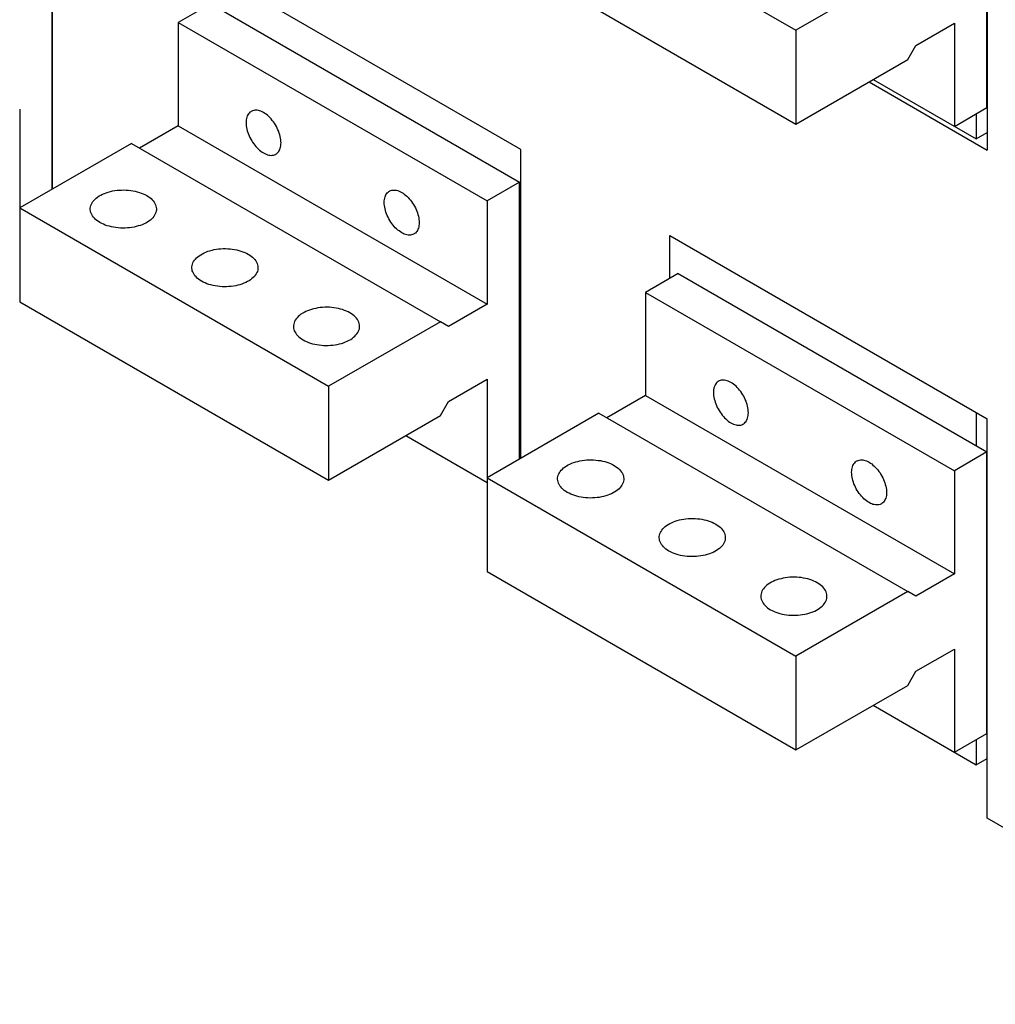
# Model space of a CAD drawing. Extents: x 0 to 17, y 0 to 11.
# Tile 15 of 27: x 13.7 to 15, y 5.4 to 6.7. Entities that reach past the tile are written whole.
import ezdxf

# ---------------------------------------------------------------- set-up
doc = ezdxf.new("R2010")
doc.units = 0
doc.header["$LTSCALE"] = 0.935
doc.layers.get('0').update_dxf_attribs({"linetype": 'CONTINUOUS'})

msp = doc.modelspace()

# ---------------------------------------------------------------- linework, layer by layer
at = {"color": 7, "linetype": 'CONTINUOUS'}
for p, q in [((14.9808, 7.583), (14.9808, 6.5694)), ((14.9805, 6.6274), (14.9805, 7.0132)), ((14.2957, 6.9778), (14.7188, 6.7335)), ((13.7002, 6.516), (13.7002, 6.9407)), ((13.6999, 6.5159), (13.6999, 6.8952)), ((14.2957, 6.8492), (14.7188, 6.6049)), ((14.3419, 6.5702), (13.9043, 6.8229)), ((14.8719, 6.8219), (14.7188, 6.7335)), ((13.9171, 6.7698), (13.8725, 6.7441)), ((13.9171, 6.7698), (14.3402, 6.5255)), ((13.8725, 6.7441), (14.2957, 6.4998)), ((13.8725, 6.7441), (13.8725, 6.6027)), ((14.7188, 6.7335), (14.7188, 6.6049)), ((14.8831, 6.7126), (14.936, 6.7432)), ((14.936, 6.7432), (14.936, 6.6017)), ((14.8719, 6.6933), (14.8831, 6.7126)), ((14.7188, 6.6049), (14.8719, 6.6933)), ((14.8246, 6.666), (14.9658, 6.5845)), ((14.819, 6.6628), (14.9808, 6.5694)), ((13.6554, 6.6252), (13.6554, 6.3616)), ((14.936, 6.6017), (14.9805, 6.6274)), ((14.9658, 6.6189), (14.9658, 6.5845)), ((13.8725, 6.6027), (13.8196, 6.5721)), ((13.8725, 6.6027), (14.2957, 6.3584)), ((14.9658, 6.5845), (14.9808, 6.5932)), ((13.8085, 6.5785), (13.6554, 6.4901)), ((13.8085, 6.5785), (14.2317, 6.3342)), ((14.3419, 6.1472), (14.3419, 6.5702)), ((14.3402, 6.5255), (14.2957, 6.4998)), ((14.3402, 6.1462), (14.3402, 6.5255)), ((13.6554, 6.4901), (14.0785, 6.2458)), ((14.2957, 6.4998), (14.2957, 6.3584)), ((14.546, 6.4524), (14.9808, 6.2013)), ((14.546, 6.3936), (14.546, 6.4524)), ((14.5574, 6.4001), (14.5128, 6.3744)), ((14.5574, 6.4001), (14.9805, 6.1558)), ((14.5128, 6.3744), (14.936, 6.1301)), ((14.5128, 6.3744), (14.5128, 6.233)), ((13.6554, 6.3616), (14.0785, 6.1173)), ((14.2957, 6.3584), (14.2428, 6.3278)), ((14.2317, 6.3342), (14.0785, 6.2458)), ((14.2428, 6.3278), (14.2317, 6.3342)), ((14.0785, 6.2458), (14.0785, 6.1173)), ((14.2428, 6.225), (14.2957, 6.2555)), ((14.2957, 6.2555), (14.2957, 5.9919)), ((14.3419, 6.2449), (14.3402, 6.2458)), ((14.5128, 6.233), (14.4599, 6.2025)), ((14.5128, 6.233), (14.936, 5.9887)), ((14.2317, 6.2057), (14.2428, 6.225)), ((14.0785, 6.1173), (14.2317, 6.2057)), ((14.4488, 6.2089), (14.2957, 6.1205)), ((14.4488, 6.2089), (14.8719, 5.9646)), ((14.9658, 6.21), (14.9658, 6.1644)), ((14.9808, 5.6542), (14.9808, 6.2013)), ((14.1843, 6.1783), (14.2957, 6.114)), ((14.9805, 6.1558), (14.936, 6.1301)), ((14.9805, 5.7701), (14.9805, 6.1558)), ((14.936, 6.1301), (14.936, 5.9887)), ((14.2957, 6.1205), (14.7188, 5.8762)), ((14.2957, 5.9919), (14.7188, 5.7476)), ((14.936, 5.9887), (14.8831, 5.9582)), ((14.8719, 5.9646), (14.7188, 5.8762)), ((14.8831, 5.9582), (14.8719, 5.9646)), ((14.8831, 5.8553), (14.936, 5.8858)), ((14.936, 5.8858), (14.936, 5.7444)), ((14.7188, 5.8762), (14.7188, 5.7476)), ((14.8719, 5.836), (14.8831, 5.8553)), ((14.7188, 5.7476), (14.8719, 5.836)), ((14.8246, 5.8087), (14.9658, 5.7272)), ((14.936, 5.7444), (14.9805, 5.7701)), ((14.9658, 5.7616), (14.9658, 5.7272)), ((14.9658, 5.7272), (14.9808, 5.7359)), ((15.1085, 5.5805), (14.9808, 5.6542))]:
    msp.add_line(p, q, dxfattribs=at)
for points in [[(13.9895, 6.6207), (13.9876, 6.6216), (13.9859, 6.6224), (13.9841, 6.623), (13.9824, 6.6235), (13.9807, 6.6238), (13.9791, 6.6239), (13.9775, 6.6239), (13.976, 6.6236), (13.9745, 6.6232), (13.9732, 6.6227), (13.9725, 6.6223)], [(13.9725, 6.6223), (13.9719, 6.6219), (13.9707, 6.6211), (13.9697, 6.62), (13.9687, 6.6188), (13.9679, 6.6175), (13.9672, 6.616), (13.9666, 6.6144), (13.9661, 6.6126), (13.9658, 6.6108), (13.9656, 6.6089), (13.9655, 6.6068), (13.9656, 6.6047), (13.9658, 6.6026), (13.9661, 6.6003), (13.9666, 6.5981), (13.9672, 6.5958), (13.9679, 6.5935), (13.9687, 6.5912), (13.9697, 6.5889), (13.9707, 6.5866), (13.9719, 6.5843), (13.9732, 6.5821), (13.9745, 6.58), (13.976, 6.578), (13.9775, 6.576), (13.9791, 6.5741), (13.9807, 6.5723), (13.9824, 6.5707), (13.9841, 6.5691), (13.9859, 6.5677), (13.9876, 6.5665), (13.9895, 6.5654)], [(14.0064, 6.5637), (14.007, 6.5641), (14.0082, 6.565), (14.0092, 6.566), (14.0102, 6.5672), (14.011, 6.5686), (14.0117, 6.57), (14.0123, 6.5717), (14.0128, 6.5734), (14.0131, 6.5752), (14.0133, 6.5772), (14.0134, 6.5792), (14.0133, 6.5813), (14.0131, 6.5835), (14.0128, 6.5857), (14.0123, 6.588), (14.0117, 6.5903), (14.011, 6.5926), (14.0102, 6.5949), (14.0092, 6.5972), (14.0082, 6.5994), (14.007, 6.6017), (14.0057, 6.6039), (14.0044, 6.606), (14.0029, 6.6081), (14.0014, 6.61), (13.9998, 6.6119), (13.9982, 6.6137), (13.9965, 6.6154), (13.9948, 6.6169), (13.993, 6.6183), (13.9913, 6.6195), (13.9895, 6.6207)], [(13.9895, 6.5654), (13.9913, 6.5644), (13.993, 6.5636), (13.9948, 6.563), (13.9965, 6.5625), (13.9982, 6.5622), (13.9998, 6.5621), (14.0014, 6.5622), (14.0029, 6.5624), (14.0044, 6.5628), (14.0057, 6.5633), (14.0064, 6.5637)], [(13.7521, 6.4885), (13.7521, 6.4899), (13.7524, 6.4917), (13.7529, 6.4935), (13.7536, 6.4953), (13.7546, 6.497), (13.7557, 6.4988), (13.757, 6.5004), (13.7586, 6.502), (13.7603, 6.5035), (13.7622, 6.505), (13.7642, 6.5064), (13.7665, 6.5077), (13.7689, 6.5089), (13.7714, 6.51), (13.774, 6.5109), (13.7768, 6.5118), (13.7797, 6.5126), (13.7826, 6.5133), (13.7856, 6.5138), (13.7887, 6.5142), (13.7919, 6.5145), (13.795, 6.5146), (13.7981, 6.5147), (13.8013, 6.5146), (13.8044, 6.5144), (13.8075, 6.514), (13.8106, 6.5135), (13.8136, 6.5129), (13.8165, 6.5122), (13.8193, 6.5114), (13.822, 6.5105), (13.8246, 6.5094), (13.827, 6.5083), (13.8294, 6.507)], [(14.1618, 6.513), (14.1625, 6.5134), (14.1638, 6.514), (14.1653, 6.5143), (14.1668, 6.5146), (14.1684, 6.5146), (14.17, 6.5145), (14.1717, 6.5142), (14.1734, 6.5138), (14.1752, 6.5131), (14.177, 6.5123), (14.1788, 6.5114)], [(13.8294, 6.507), (13.8315, 6.5057), (13.8335, 6.5043), (13.8353, 6.5028), (13.837, 6.5012), (13.8384, 6.4996), (13.8396, 6.4979), (13.8407, 6.4962), (13.8415, 6.4944), (13.8421, 6.4926), (13.8425, 6.4908), (13.8426, 6.489), (13.8426, 6.4885)], [(14.1788, 6.4561), (14.177, 6.4572), (14.1752, 6.4585), (14.1734, 6.4598), (14.1717, 6.4614), (14.17, 6.463), (14.1684, 6.4648), (14.1668, 6.4667), (14.1653, 6.4687), (14.1638, 6.4707), (14.1625, 6.4729), (14.1612, 6.4751), (14.16, 6.4773), (14.159, 6.4796), (14.158, 6.4819), (14.1572, 6.4842), (14.1565, 6.4865), (14.1559, 6.4888), (14.1554, 6.491), (14.1551, 6.4933), (14.1549, 6.4954), (14.1548, 6.4975), (14.1549, 6.4996), (14.1551, 6.5015), (14.1554, 6.5034), (14.1559, 6.5051), (14.1565, 6.5067), (14.1572, 6.5082), (14.158, 6.5095), (14.159, 6.5107), (14.16, 6.5118), (14.1612, 6.5127), (14.1618, 6.513)], [(14.1788, 6.5114), (14.1806, 6.5102), (14.1823, 6.509), (14.1841, 6.5076), (14.1858, 6.5061), (14.1875, 6.5044), (14.1891, 6.5026), (14.1907, 6.5008), (14.1922, 6.4988), (14.1937, 6.4967), (14.195, 6.4946), (14.1963, 6.4924), (14.1975, 6.4902), (14.1985, 6.4879), (14.1995, 6.4856), (14.2003, 6.4833), (14.201, 6.481), (14.2016, 6.4787), (14.2021, 6.4764), (14.2024, 6.4742), (14.2026, 6.472), (14.2027, 6.4699), (14.2026, 6.4679), (14.2024, 6.4659), (14.2021, 6.4641), (14.2016, 6.4624), (14.201, 6.4608), (14.2003, 6.4593), (14.1995, 6.4579), (14.1985, 6.4567), (14.1975, 6.4557), (14.1963, 6.4548), (14.1957, 6.4544)], [(13.7653, 6.4701), (13.7632, 6.4714), (13.7612, 6.4728), (13.7594, 6.4743), (13.7578, 6.4759), (13.7563, 6.4775), (13.7551, 6.4792), (13.7541, 6.4809), (13.7532, 6.4827), (13.7526, 6.4845), (13.7523, 6.4863), (13.7521, 6.4881), (13.7521, 6.4885)], [(13.8426, 6.4885), (13.8426, 6.4872), (13.8423, 6.4854), (13.8418, 6.4836), (13.8411, 6.4818), (13.8402, 6.48), (13.839, 6.4783), (13.8377, 6.4767), (13.8362, 6.4751), (13.8344, 6.4735), (13.8325, 6.4721), (13.8305, 6.4707), (13.8282, 6.4694), (13.8259, 6.4682), (13.8233, 6.4671), (13.8207, 6.4661), (13.8179, 6.4653), (13.8151, 6.4645), (13.8121, 6.4638), (13.8091, 6.4633), (13.806, 6.4629), (13.8029, 6.4626), (13.7997, 6.4624), (13.7966, 6.4624), (13.7934, 6.4625), (13.7903, 6.4627), (13.7872, 6.4631), (13.7841, 6.4635), (13.7811, 6.4641), (13.7782, 6.4649), (13.7754, 6.4657), (13.7727, 6.4666), (13.7701, 6.4677), (13.7677, 6.4688), (13.7653, 6.4701)], [(14.1957, 6.4544), (14.195, 6.4541), (14.1937, 6.4535), (14.1922, 6.4531), (14.1907, 6.4529), (14.1891, 6.4528), (14.1875, 6.4529), (14.1858, 6.4532), (14.1841, 6.4537), (14.1823, 6.4543), (14.1806, 6.4551), (14.1788, 6.4561)], [(13.8913, 6.4082), (13.8913, 6.4095), (13.8916, 6.4114), (13.8921, 6.4132), (13.8928, 6.4149), (13.8937, 6.4167), (13.8949, 6.4184), (13.8962, 6.42), (13.8977, 6.4216), (13.8995, 6.4232), (13.9014, 6.4246), (13.9034, 6.426), (13.9057, 6.4273), (13.9081, 6.4285), (13.9106, 6.4296), (13.9132, 6.4306), (13.916, 6.4315), (13.9189, 6.4322), (13.9218, 6.4329), (13.9248, 6.4334), (13.9279, 6.4338), (13.931, 6.4341), (13.9342, 6.4343), (13.9373, 6.4343), (13.9405, 6.4342), (13.9436, 6.434), (13.9467, 6.4336), (13.9498, 6.4332), (13.9528, 6.4326), (13.9557, 6.4319), (13.9585, 6.431), (13.9612, 6.4301), (13.9638, 6.4291), (13.9662, 6.4279), (13.9686, 6.4267)], [(13.9686, 6.4267), (13.9707, 6.4253), (13.9727, 6.4239), (13.9745, 6.4224), (13.9762, 6.4209), (13.9776, 6.4192), (13.9788, 6.4175), (13.9799, 6.4158), (13.9807, 6.4141), (13.9813, 6.4123), (13.9817, 6.4105), (13.9818, 6.4086), (13.9818, 6.4082)], [(13.9045, 6.3897), (13.9024, 6.391), (13.9004, 6.3925), (13.8986, 6.3939), (13.897, 6.3955), (13.8955, 6.3971), (13.8943, 6.3988), (13.8933, 6.4005), (13.8924, 6.4023), (13.8918, 6.4041), (13.8915, 6.4059), (13.8913, 6.4077), (13.8913, 6.4082)], [(13.9818, 6.4082), (13.9818, 6.4068), (13.9815, 6.405), (13.981, 6.4032), (13.9803, 6.4014), (13.9794, 6.3997), (13.9782, 6.398), (13.9769, 6.3963), (13.9754, 6.3947), (13.9736, 6.3932), (13.9717, 6.3917), (13.9697, 6.3904), (13.9674, 6.3891), (13.9651, 6.3879), (13.9625, 6.3868), (13.9599, 6.3858), (13.9571, 6.3849), (13.9543, 6.3841), (13.9513, 6.3835), (13.9483, 6.3829), (13.9452, 6.3825), (13.9421, 6.3822), (13.9389, 6.3821), (13.9358, 6.382), (13.9326, 6.3821), (13.9295, 6.3824), (13.9264, 6.3827), (13.9233, 6.3832), (13.9203, 6.3838), (13.9174, 6.3845), (13.9146, 6.3853), (13.9119, 6.3863), (13.9093, 6.3873), (13.9069, 6.3884), (13.9045, 6.3897)], [(14.1078, 6.3463), (14.1054, 6.3476), (14.103, 6.3487), (14.1004, 6.3497), (14.0977, 6.3507), (14.0949, 6.3515), (14.092, 6.3522), (14.089, 6.3528), (14.0859, 6.3533), (14.0828, 6.3536), (14.0797, 6.3539), (14.0765, 6.354), (14.0734, 6.3539), (14.0702, 6.3538), (14.0671, 6.3535), (14.064, 6.3531), (14.061, 6.3525), (14.0581, 6.3519), (14.0552, 6.3511), (14.0524, 6.3502), (14.0498, 6.3492), (14.0473, 6.3481), (14.0449, 6.3469), (14.0426, 6.3456), (14.0406, 6.3443), (14.0387, 6.3428), (14.0369, 6.3413), (14.0354, 6.3397), (14.0341, 6.338), (14.0329, 6.3363), (14.032, 6.3346), (14.0313, 6.3328), (14.0308, 6.331), (14.0305, 6.3292), (14.0305, 6.3278)], [(14.121, 6.3278), (14.121, 6.3283), (14.1209, 6.3301), (14.1205, 6.3319), (14.1199, 6.3337), (14.119, 6.3355), (14.118, 6.3372), (14.1168, 6.3389), (14.1153, 6.3405), (14.1137, 6.3421), (14.1119, 6.3435), (14.1099, 6.345), (14.1078, 6.3463)], [(14.0305, 6.3278), (14.0305, 6.3274), (14.0307, 6.3255), (14.031, 6.3237), (14.0316, 6.3219), (14.0325, 6.3202), (14.0335, 6.3185), (14.0347, 6.3168), (14.0362, 6.3151), (14.0378, 6.3136), (14.0396, 6.3121), (14.0416, 6.3107), (14.0437, 6.3093)], [(14.0437, 6.3093), (14.0461, 6.3081), (14.0485, 6.3069), (14.0511, 6.3059), (14.0538, 6.305), (14.0566, 6.3041), (14.0595, 6.3034), (14.0625, 6.3028), (14.0656, 6.3023), (14.0687, 6.302), (14.0718, 6.3018), (14.075, 6.3017), (14.0781, 6.3017), (14.0813, 6.3019), (14.0844, 6.3022), (14.0875, 6.3026), (14.0905, 6.3031), (14.0934, 6.3038), (14.0963, 6.3045), (14.0991, 6.3054), (14.1017, 6.3064), (14.1042, 6.3075), (14.1066, 6.3087), (14.1089, 6.31), (14.1109, 6.3114), (14.1128, 6.3128), (14.1146, 6.3144), (14.1161, 6.316), (14.1174, 6.3176), (14.1186, 6.3193), (14.1195, 6.3211), (14.1202, 6.3228), (14.1207, 6.3246), (14.121, 6.3265), (14.121, 6.3278)], [(14.6128, 6.2527), (14.6122, 6.2523), (14.611, 6.2514), (14.61, 6.2503), (14.609, 6.2491), (14.6082, 6.2478), (14.6075, 6.2463), (14.6069, 6.2447), (14.6064, 6.243), (14.6061, 6.2411), (14.6059, 6.2392), (14.6058, 6.2372), (14.6059, 6.2351), (14.6061, 6.2329), (14.6064, 6.2307), (14.6069, 6.2284), (14.6075, 6.2261), (14.6082, 6.2238), (14.609, 6.2215), (14.61, 6.2192), (14.611, 6.2169), (14.6122, 6.2147), (14.6135, 6.2125), (14.6148, 6.2104), (14.6163, 6.2083), (14.6178, 6.2063), (14.6194, 6.2044), (14.621, 6.2027), (14.6227, 6.201), (14.6244, 6.1995), (14.6262, 6.1981), (14.6279, 6.1968), (14.6297, 6.1957)], [(14.6297, 6.251), (14.6279, 6.252), (14.6262, 6.2527), (14.6244, 6.2534), (14.6227, 6.2538), (14.621, 6.2541), (14.6194, 6.2543), (14.6178, 6.2542), (14.6163, 6.254), (14.6148, 6.2536), (14.6135, 6.253), (14.6128, 6.2527)], [(14.6467, 6.194), (14.6473, 6.1944), (14.6485, 6.1953), (14.6495, 6.1964), (14.6505, 6.1976), (14.6513, 6.1989), (14.652, 6.2004), (14.6526, 6.202), (14.6531, 6.2037), (14.6534, 6.2056), (14.6536, 6.2075), (14.6537, 6.2095), (14.6536, 6.2116), (14.6534, 6.2138), (14.6531, 6.216), (14.6526, 6.2183), (14.652, 6.2206), (14.6513, 6.2229), (14.6505, 6.2252), (14.6495, 6.2275), (14.6485, 6.2298), (14.6473, 6.232), (14.646, 6.2342), (14.6447, 6.2363), (14.6432, 6.2384), (14.6417, 6.2404), (14.6401, 6.2423), (14.6385, 6.244), (14.6368, 6.2457), (14.6351, 6.2472), (14.6333, 6.2486), (14.6316, 6.2499), (14.6297, 6.251)], [(14.6297, 6.1957), (14.6316, 6.1947), (14.6333, 6.1939), (14.6351, 6.1933), (14.6368, 6.1929), (14.6385, 6.1926), (14.6401, 6.1924), (14.6417, 6.1925), (14.6432, 6.1927), (14.6447, 6.1931), (14.646, 6.1937), (14.6467, 6.194)], [(14.3924, 6.1189), (14.3924, 6.1202), (14.3927, 6.1221), (14.3932, 6.1239), (14.3939, 6.1256), (14.3949, 6.1274), (14.396, 6.1291), (14.3973, 6.1307), (14.3988, 6.1323), (14.4006, 6.1339), (14.4025, 6.1353), (14.4045, 6.1367), (14.4068, 6.138), (14.4092, 6.1392), (14.4117, 6.1403), (14.4143, 6.1413), (14.4171, 6.1422), (14.42, 6.1429), (14.4229, 6.1436), (14.4259, 6.1441), (14.429, 6.1445), (14.4321, 6.1448), (14.4353, 6.145), (14.4384, 6.145), (14.4416, 6.1449), (14.4447, 6.1447), (14.4478, 6.1443), (14.4509, 6.1439), (14.4539, 6.1433), (14.4568, 6.1426), (14.4596, 6.1417), (14.4623, 6.1408), (14.4649, 6.1398), (14.4673, 6.1386), (14.4697, 6.1374)], [(14.4697, 6.1374), (14.4718, 6.136), (14.4738, 6.1346), (14.4756, 6.1331), (14.4773, 6.1316), (14.4787, 6.1299), (14.4799, 6.1282), (14.481, 6.1265), (14.4818, 6.1248), (14.4824, 6.123), (14.4828, 6.1212), (14.4829, 6.1193), (14.4829, 6.1189)], [(14.8191, 6.0864), (14.8172, 6.0875), (14.8155, 6.0888), (14.8137, 6.0902), (14.812, 6.0917), (14.8103, 6.0934), (14.8087, 6.0951), (14.8071, 6.097), (14.8056, 6.099), (14.8041, 6.1011), (14.8028, 6.1032), (14.8015, 6.1054), (14.8003, 6.1076), (14.7993, 6.1099), (14.7983, 6.1122), (14.7975, 6.1145), (14.7968, 6.1168), (14.7962, 6.1191), (14.7957, 6.1214), (14.7954, 6.1236), (14.7952, 6.1258), (14.7951, 6.1279), (14.7952, 6.1299), (14.7954, 6.1318), (14.7957, 6.1337), (14.7962, 6.1354), (14.7968, 6.137), (14.7975, 6.1385), (14.7983, 6.1398), (14.7993, 6.1411), (14.8003, 6.1421), (14.8015, 6.143), (14.8021, 6.1434)], [(14.8021, 6.1434), (14.8028, 6.1437), (14.8041, 6.1443), (14.8056, 6.1447), (14.8071, 6.1449), (14.8087, 6.145), (14.8103, 6.1448), (14.812, 6.1445), (14.8137, 6.1441), (14.8155, 6.1435), (14.8172, 6.1427), (14.8191, 6.1417)], [(14.8191, 6.1417), (14.8209, 6.1406), (14.8226, 6.1393), (14.8244, 6.1379), (14.8261, 6.1364), (14.8278, 6.1347), (14.8294, 6.133), (14.831, 6.1311), (14.8325, 6.1291), (14.834, 6.1271), (14.8353, 6.1249), (14.8366, 6.1227), (14.8378, 6.1205), (14.8388, 6.1182), (14.8398, 6.1159), (14.8406, 6.1136), (14.8413, 6.1113), (14.8419, 6.109), (14.8424, 6.1067), (14.8427, 6.1045), (14.8429, 6.1023), (14.843, 6.1002), (14.8429, 6.0982), (14.8427, 6.0963), (14.8424, 6.0944), (14.8419, 6.0927), (14.8413, 6.0911), (14.8406, 6.0896), (14.8398, 6.0883), (14.8388, 6.0871), (14.8378, 6.086), (14.8366, 6.0851), (14.836, 6.0847)], [(14.4056, 6.1004), (14.4035, 6.1017), (14.4015, 6.1032), (14.3997, 6.1046), (14.3981, 6.1062), (14.3966, 6.1078), (14.3954, 6.1095), (14.3944, 6.1112), (14.3935, 6.113), (14.3929, 6.1148), (14.3926, 6.1166), (14.3924, 6.1184), (14.3924, 6.1189)], [(14.4829, 6.1189), (14.4829, 6.1175), (14.4826, 6.1157), (14.4821, 6.1139), (14.4814, 6.1121), (14.4805, 6.1104), (14.4793, 6.1087), (14.478, 6.107), (14.4765, 6.1054), (14.4747, 6.1039), (14.4728, 6.1024), (14.4708, 6.1011), (14.4685, 6.0998), (14.4662, 6.0986), (14.4636, 6.0975), (14.461, 6.0965), (14.4582, 6.0956), (14.4554, 6.0948), (14.4524, 6.0942), (14.4494, 6.0936), (14.4463, 6.0932), (14.4432, 6.0929), (14.44, 6.0928), (14.4369, 6.0927), (14.4337, 6.0928), (14.4306, 6.0931), (14.4275, 6.0934), (14.4244, 6.0939), (14.4214, 6.0945), (14.4185, 6.0952), (14.4157, 6.096), (14.413, 6.097), (14.4104, 6.098), (14.408, 6.0991), (14.4056, 6.1004)], [(14.836, 6.0847), (14.8353, 6.0844), (14.834, 6.0838), (14.8325, 6.0834), (14.831, 6.0832), (14.8294, 6.0832), (14.8278, 6.0833), (14.8261, 6.0836), (14.8244, 6.084), (14.8226, 6.0847), (14.8209, 6.0854), (14.8191, 6.0864)], [(14.5316, 6.0385), (14.5316, 6.0399), (14.5319, 6.0417), (14.5324, 6.0435), (14.5331, 6.0453), (14.534, 6.047), (14.5352, 6.0487), (14.5365, 6.0504), (14.538, 6.052), (14.5398, 6.0535), (14.5417, 6.055), (14.5437, 6.0563), (14.546, 6.0576), (14.5484, 6.0588), (14.5509, 6.0599), (14.5535, 6.0609), (14.5563, 6.0618), (14.5592, 6.0626), (14.5621, 6.0632), (14.5651, 6.0638), (14.5682, 6.0642), (14.5713, 6.0645), (14.5745, 6.0646), (14.5776, 6.0646), (14.5808, 6.0646), (14.5839, 6.0643), (14.587, 6.064), (14.5901, 6.0635), (14.5931, 6.0629), (14.596, 6.0622), (14.5988, 6.0614), (14.6015, 6.0604), (14.6041, 6.0594), (14.6065, 6.0582), (14.6089, 6.057)], [(14.6089, 6.057), (14.611, 6.0557), (14.613, 6.0542), (14.6148, 6.0528), (14.6164, 6.0512), (14.6179, 6.0496), (14.6191, 6.0479), (14.6201, 6.0462), (14.621, 6.0444), (14.6216, 6.0426), (14.622, 6.0408), (14.6221, 6.039), (14.6221, 6.0385)], [(14.5448, 6.02), (14.5427, 6.0214), (14.5407, 6.0228), (14.5389, 6.0243), (14.5373, 6.0258), (14.5358, 6.0275), (14.5346, 6.0291), (14.5336, 6.0309), (14.5327, 6.0326), (14.5321, 6.0344), (14.5318, 6.0362), (14.5316, 6.0381), (14.5316, 6.0385)], [(14.6221, 6.0385), (14.6221, 6.0371), (14.6218, 6.0353), (14.6213, 6.0335), (14.6206, 6.0317), (14.6197, 6.03), (14.6185, 6.0283), (14.6172, 6.0266), (14.6157, 6.0251), (14.6139, 6.0235), (14.612, 6.0221), (14.61, 6.0207), (14.6077, 6.0194), (14.6053, 6.0182), (14.6028, 6.0171), (14.6002, 6.0161), (14.5974, 6.0152), (14.5945, 6.0145), (14.5916, 6.0138), (14.5886, 6.0133), (14.5855, 6.0129), (14.5824, 6.0126), (14.5792, 6.0124), (14.5761, 6.0124), (14.5729, 6.0125), (14.5698, 6.0127), (14.5667, 6.013), (14.5636, 6.0135), (14.5606, 6.0141), (14.5577, 6.0148), (14.5549, 6.0157), (14.5522, 6.0166), (14.5496, 6.0176), (14.5472, 6.0188), (14.5448, 6.02)], [(14.7481, 5.9766), (14.7457, 5.9779), (14.7433, 5.979), (14.7407, 5.9801), (14.738, 5.981), (14.7352, 5.9818), (14.7323, 5.9826), (14.7293, 5.9831), (14.7262, 5.9836), (14.7231, 5.984), (14.72, 5.9842), (14.7168, 5.9843), (14.7137, 5.9843), (14.7105, 5.9841), (14.7074, 5.9838), (14.7043, 5.9834), (14.7013, 5.9829), (14.6984, 5.9822), (14.6955, 5.9814), (14.6927, 5.9806), (14.6901, 5.9796), (14.6876, 5.9785), (14.6852, 5.9773), (14.6829, 5.976), (14.6809, 5.9746), (14.679, 5.9731), (14.6772, 5.9716), (14.6757, 5.97), (14.6744, 5.9684), (14.6732, 5.9667), (14.6723, 5.9649), (14.6716, 5.9631), (14.6711, 5.9613), (14.6708, 5.9595), (14.6708, 5.9582)], [(14.7613, 5.9581), (14.7613, 5.9586), (14.7612, 5.9604), (14.7608, 5.9622), (14.7602, 5.964), (14.7593, 5.9658), (14.7583, 5.9675), (14.7571, 5.9692), (14.7556, 5.9708), (14.754, 5.9724), (14.7522, 5.9739), (14.7502, 5.9753), (14.7481, 5.9766)], [(14.6708, 5.9582), (14.6708, 5.9577), (14.6709, 5.9559), (14.6713, 5.9541), (14.6719, 5.9523), (14.6728, 5.9505), (14.6738, 5.9488), (14.675, 5.9471), (14.6765, 5.9455), (14.6781, 5.9439), (14.6799, 5.9424), (14.6819, 5.941), (14.684, 5.9397)], [(14.684, 5.9397), (14.6864, 5.9384), (14.6888, 5.9373), (14.6914, 5.9362), (14.6941, 5.9353), (14.6969, 5.9345), (14.6998, 5.9337), (14.7028, 5.9332), (14.7059, 5.9327), (14.709, 5.9323), (14.7121, 5.9321), (14.7153, 5.932), (14.7184, 5.932), (14.7216, 5.9322), (14.7247, 5.9325), (14.7278, 5.9329), (14.7308, 5.9334), (14.7337, 5.9341), (14.7366, 5.9349), (14.7394, 5.9357), (14.742, 5.9367), (14.7445, 5.9378), (14.7469, 5.939), (14.7492, 5.9403), (14.7512, 5.9417), (14.7531, 5.9432), (14.7549, 5.9447), (14.7564, 5.9463), (14.7577, 5.9479), (14.7589, 5.9496), (14.7598, 5.9514), (14.7605, 5.9532), (14.761, 5.955), (14.7613, 5.9568), (14.7613, 5.9581)]]:
    msp.add_lwpolyline(points, dxfattribs=at)
at = {"color": 4, "linetype": 'CONTINUOUS'}
msp.add_open_spline([(0.2175, 10.8), (0.2175, 10.8), (0.2175, 10.8), (0.2175, 10.8), (0.2175, 10.8), (0.2175, 10.8), (0.2175, 10.8), (0.2176, 10.8), (0.2176, 10.8), (0.2176, 10.8), (0.2177, 10.8), (0.2178, 10.8), (0.2178, 10.8), (0.2179, 10.8), (0.218, 10.8), (0.2181, 10.8), (0.2183, 10.8), (0.2185, 10.8), (0.2188, 10.8), (0.219, 10.8), (0.2193, 10.8), (0.2196, 10.8), (0.22, 10.8), (0.2205, 10.8), (0.221, 10.8), (0.2217, 10.8), (0.2225, 10.8), (0.2236, 10.8), (0.2246, 10.8), (0.2256, 10.8), (0.2266, 10.8), (0.2279, 10.8), (0.2296, 10.8), (0.2316, 10.8), (0.2337, 10.8), (0.2357, 10.8), (0.2377, 10.8), (0.2397, 10.8), (0.2424, 10.8), (0.2458, 10.8), (0.2498, 10.8), (0.2539, 10.8), (0.2579, 10.8), (0.2619, 10.8), (0.2673, 10.8), (0.274, 10.8), (0.2821, 10.8), (0.2902, 10.8), (0.2983, 10.8), (0.3064, 10.8), (0.3144, 10.8), (0.3225, 10.8), (0.3333, 10.8), (0.3468, 10.8), (0.3629, 10.8), (0.3791, 10.8), (0.3952, 10.8), (0.4114, 10.8), (0.4275, 10.8), (0.4491, 10.8), (0.476, 10.8), (0.5083, 10.8), (0.5406, 10.8), (0.573, 10.8), (0.6053, 10.8), (0.6376, 10.8), (0.6699, 10.8), (0.7022, 10.8), (0.7453, 10.8), (0.7991, 10.8), (0.8638, 10.8), (0.9284, 10.8), (0.993, 10.8), (1.0577, 10.8), (1.1223, 10.8), (1.1869, 10.8), (1.2731, 10.8), (1.3808, 10.8), (1.5101, 10.8), (1.6393, 10.8), (1.7686, 10.8), (1.8978, 10.8), (2.0271, 10.8), (2.1563, 10.8), (2.2856, 10.8), (2.4148, 10.8), (2.5872, 10.8), (2.8026, 10.8), (3.0611, 10.8), (3.3196, 10.8), (3.5781, 10.8), (3.8366, 10.8), (4.0952, 10.8), (4.3537, 10.8), (4.6122, 10.8), (4.9569, 10.8), (5.3877, 10.8), (5.9047, 10.8), (6.4217, 10.8), (6.9388, 10.8), (7.4558, 10.8), (7.9728, 10.8), (8.4898, 10.8), (9.0069, 10.8), (9.5239, 10.8), (10.0409, 10.8), (10.5579, 10.8), (11.0749, 10.8), (11.592, 10.8), (12.0228, 10.8), (12.3675, 10.8), (12.626, 10.8), (12.8845, 10.8), (13.143, 10.8), (13.4015, 10.8), (13.66, 10.8), (13.9185, 10.8), (14.1771, 10.8), (14.3925, 10.8), (14.5648, 10.8), (14.6941, 10.8), (14.8233, 10.8), (14.9526, 10.8), (15.0818, 10.8), (15.2111, 10.8), (15.3404, 10.8), (15.4696, 10.8), (15.5989, 10.8), (15.7066, 10.8), (15.7927, 10.8), (15.8574, 10.8), (15.922, 10.8), (15.9866, 10.8), (16.0513, 10.8), (16.1159, 10.8), (16.1805, 10.8), (16.2344, 10.8), (16.2775, 10.8), (16.3098, 10.8), (16.3421, 10.8), (16.3744, 10.8), (16.4067, 10.8), (16.439, 10.8), (16.4713, 10.8), (16.5037, 10.8), (16.5306, 10.8), (16.5521, 10.8), (16.5683, 10.8), (16.5844, 10.8), (16.6006, 10.8), (16.6168, 10.8), (16.6329, 10.8), (16.6464, 10.8), (16.6571, 10.8), (16.6652, 10.8), (16.6733, 10.8), (16.6814, 10.8), (16.6895, 10.8), (16.6975, 10.8), (16.7056, 10.8), (16.7123, 10.8), (16.7177, 10.8), (16.7218, 10.8), (16.7258, 10.8), (16.7298, 10.8), (16.7339, 10.8), (16.7373, 10.8), (16.7399, 10.8), (16.742, 10.8), (16.744, 10.8), (16.746, 10.8), (16.748, 10.8), (16.75, 10.8), (16.7517, 10.8), (16.7531, 10.8), (16.7541, 10.8), (16.7551, 10.8), (16.7561, 10.8), (16.7571, 10.8), (16.758, 10.8), (16.7586, 10.8), (16.7591, 10.8), (16.7596, 10.8), (16.7601, 10.8), (16.7604, 10.8), (16.7606, 10.8), (16.7609, 10.8), (16.7612, 10.8), (16.7614, 10.8), (16.7615, 10.8), (16.7617, 10.8), (16.7618, 10.8), (16.7618, 10.8), (16.7619, 10.8), (16.762, 10.8), (16.762, 10.8), (16.7621, 10.8), (16.7621, 10.8), (16.7621, 10.8), (16.7621, 10.8), (16.7621, 10.8), (16.7622, 10.8), (16.7622, 10.8), (16.7622, 10.8), (16.7622, 10.8), (16.7622, 10.8), (16.7622, 10.8), (16.7622, 10.8), (16.7622, 10.8), (16.7622, 10.8), (16.7622, 10.7999), (16.7622, 10.7999), (16.7622, 10.7999), (16.7622, 10.7998), (16.7622, 10.7998), (16.7622, 10.7997), (16.7622, 10.7997), (16.7622, 10.7996), (16.7622, 10.7995), (16.7622, 10.7994), (16.7622, 10.7992), (16.7622, 10.799), (16.7622, 10.7989), (16.7622, 10.7986), (16.7622, 10.7984), (16.7622, 10.7981), (16.7622, 10.7977), (16.7622, 10.7973), (16.7622, 10.7968), (16.7622, 10.7961), (16.7622, 10.7955), (16.7622, 10.7948), (16.7622, 10.7942), (16.7622, 10.7933), (16.7622, 10.7922), (16.7622, 10.7909), (16.7622, 10.7896), (16.7622, 10.7883), (16.7622, 10.787), (16.7622, 10.7857), (16.7622, 10.784), (16.7622, 10.7818), (16.7622, 10.7793), (16.7622, 10.7767), (16.7622, 10.7741), (16.7622, 10.7715), (16.7622, 10.768), (16.7622, 10.7637), (16.7622, 10.7585), (16.7622, 10.7533), (16.7622, 10.7481), (16.7622, 10.7429), (16.7622, 10.7378), (16.7622, 10.7326), (16.7622, 10.7257), (16.7622, 10.717), (16.7622, 10.7066), (16.7622, 10.6963), (16.7622, 10.6859), (16.7622, 10.6755), (16.7622, 10.6651), (16.7622, 10.6513), (16.7622, 10.634), (16.7622, 10.6133), (16.7622, 10.5925), (16.7622, 10.5718), (16.7622, 10.551), (16.7622, 10.5303), (16.7622, 10.5095), (16.7622, 10.4888), (16.7622, 10.4611), (16.7622, 10.4266), (16.7622, 10.3851), (16.7622, 10.3436), (16.7622, 10.3021), (16.7622, 10.2606), (16.7622, 10.2191), (16.7622, 10.1776), (16.7622, 10.1223), (16.7622, 10.0531), (16.7622, 9.9701), (16.7622, 9.8871), (16.7622, 9.8041), (16.7622, 9.7211), (16.7622, 9.6382), (16.7622, 9.5552), (16.7622, 9.4722), (16.7622, 9.3892), (16.7622, 9.2785), (16.7622, 9.1402), (16.7622, 8.9742), (16.7622, 8.8083), (16.7622, 8.6423), (16.7622, 8.4763), (16.7622, 8.3103), (16.7622, 8.1444), (16.7622, 7.9784), (16.7622, 7.7571), (16.7622, 7.4805), (16.7622, 7.1485), (16.7622, 6.8165), (16.7622, 6.4846), (16.7622, 6.1526), (16.7622, 5.8207), (16.7622, 5.4887), (16.7622, 5.1568), (16.7622, 4.8248), (16.7622, 4.4929), (16.7622, 4.1609), (16.7622, 3.8289), (16.7622, 3.497), (16.7622, 3.2204), (16.7622, 2.9991), (16.7622, 2.8331), (16.7622, 2.6671), (16.7622, 2.5011), (16.7622, 2.3352), (16.7622, 2.1692), (16.7622, 2.0032), (16.7622, 1.8372), (16.7622, 1.6989), (16.7622, 1.5883), (16.7622, 1.5053), (16.7622, 1.4223), (16.7622, 1.3393), (16.7622, 1.2563), (16.7622, 1.1733), (16.7622, 1.0903), (16.7622, 1.0073), (16.7622, 0.9243), (16.7622, 0.8552), (16.7622, 0.7999), (16.7622, 0.7584), (16.7622, 0.7169), (16.7622, 0.6754), (16.7622, 0.6339), (16.7622, 0.5924), (16.7622, 0.5509), (16.7622, 0.5163), (16.7622, 0.4887), (16.7622, 0.4679), (16.7622, 0.4472), (16.7622, 0.4264), (16.7622, 0.4057), (16.7622, 0.3849), (16.7622, 0.3642), (16.7622, 0.3434), (16.7622, 0.3261), (16.7622, 0.3123), (16.7622, 0.3019), (16.7622, 0.2916), (16.7622, 0.2812), (16.7622, 0.2708), (16.7622, 0.2604), (16.7622, 0.2518), (16.7622, 0.2449), (16.7622, 0.2397), (16.7622, 0.2345), (16.7622, 0.2293), (16.7622, 0.2241), (16.7622, 0.2189), (16.7622, 0.2138), (16.7622, 0.2094), (16.7622, 0.206), (16.7622, 0.2034), (16.7622, 0.2008), (16.7622, 0.1982), (16.7622, 0.1956), (16.7622, 0.1934), (16.7622, 0.1917), (16.7622, 0.1904), (16.7622, 0.1891), (16.7622, 0.1878), (16.7622, 0.1865), (16.7622, 0.1852), (16.7622, 0.1841), (16.7622, 0.1833), (16.7622, 0.1826), (16.7622, 0.182), (16.7622, 0.1813), (16.7622, 0.1807), (16.7622, 0.1801), (16.7622, 0.1797), (16.7622, 0.1794), (16.7622, 0.1791), (16.7622, 0.1788), (16.7622, 0.1786), (16.7622, 0.1784), (16.7622, 0.1783), (16.7622, 0.1781), (16.7622, 0.178), (16.7622, 0.1779), (16.7622, 0.1778), (16.7622, 0.1777), (16.7622, 0.1776), (16.7622, 0.1776), (16.7622, 0.1776), (16.7622, 0.1775), (16.7622, 0.1775), (16.7622, 0.1775), (16.7622, 0.1775), (16.7622, 0.1775), (16.7622, 0.1775), (16.7622, 0.1775), (16.7622, 0.1774), (16.7622, 0.1774), (16.7622, 0.1774), (16.7622, 0.1774), (16.7621, 0.1774), (16.7621, 0.1774), (16.7621, 0.1774), (16.7621, 0.1774), (16.7621, 0.1774), (16.762, 0.1774), (16.762, 0.1774), (16.7619, 0.1774), (16.7618, 0.1774), (16.7618, 0.1774), (16.7617, 0.1774), (16.7615, 0.1774), (16.7614, 0.1774), (16.7612, 0.1774), (16.7609, 0.1774), (16.7606, 0.1774), (16.7604, 0.1774), (16.7601, 0.1774), (16.7596, 0.1774), (16.7591, 0.1774), (16.7586, 0.1774), (16.758, 0.1774), (16.7571, 0.1774), (16.7561, 0.1774), (16.7551, 0.1774), (16.7541, 0.1774), (16.7531, 0.1774), (16.7517, 0.1774), (16.75, 0.1774), (16.748, 0.1774), (16.746, 0.1774), (16.744, 0.1774), (16.742, 0.1774), (16.7399, 0.1774), (16.7373, 0.1774), (16.7339, 0.1774), (16.7298, 0.1774), (16.7258, 0.1774), (16.7218, 0.1774), (16.7177, 0.1774), (16.7123, 0.1774), (16.7056, 0.1774), (16.6975, 0.1774), (16.6895, 0.1774), (16.6814, 0.1774), (16.6733, 0.1774), (16.6652, 0.1774), (16.6571, 0.1774), (16.6464, 0.1774), (16.6329, 0.1774), (16.6168, 0.1774), (16.6006, 0.1774), (16.5844, 0.1774), (16.5683, 0.1774), (16.5521, 0.1774), (16.5306, 0.1774), (16.5037, 0.1774), (16.4713, 0.1774), (16.439, 0.1774), (16.4067, 0.1774), (16.3744, 0.1774), (16.3421, 0.1774), (16.3098, 0.1774), (16.2775, 0.1774), (16.2344, 0.1774), (16.1805, 0.1774), (16.1159, 0.1774), (16.0513, 0.1774), (15.9866, 0.1774), (15.922, 0.1774), (15.8574, 0.1774), (15.7927, 0.1774), (15.7066, 0.1774), (15.5989, 0.1774), (15.4696, 0.1774), (15.3404, 0.1774), (15.2111, 0.1774), (15.0818, 0.1774), (14.9526, 0.1774), (14.8233, 0.1774), (14.6941, 0.1774), (14.5648, 0.1774), (14.3925, 0.1774), (14.1771, 0.1774), (13.9185, 0.1774), (13.66, 0.1774), (13.4015, 0.1774), (13.143, 0.1774), (12.8845, 0.1774), (12.626, 0.1774), (12.3675, 0.1774), (12.0228, 0.1774), (11.592, 0.1774), (11.0749, 0.1774), (10.5579, 0.1774), (10.0409, 0.1774), (9.5239, 0.1774), (9.0069, 0.1774), (8.4898, 0.1774), (7.9728, 0.1774), (7.4558, 0.1774), (6.9388, 0.1774), (6.4217, 0.1774), (5.9047, 0.1774), (5.3877, 0.1774), (4.9569, 0.1774), (4.6122, 0.1774), (4.3537, 0.1774), (4.0952, 0.1774), (3.8366, 0.1774), (3.5781, 0.1774), (3.3196, 0.1774), (3.0611, 0.1774), (2.8026, 0.1774), (2.5872, 0.1774), (2.4148, 0.1774), (2.2856, 0.1774), (2.1563, 0.1774), (2.0271, 0.1774), (1.8978, 0.1774), (1.7686, 0.1774), (1.6393, 0.1774), (1.5101, 0.1774), (1.3808, 0.1774), (1.2731, 0.1774), (1.1869, 0.1774), (1.1223, 0.1774), (1.0577, 0.1774), (0.993, 0.1774), (0.9284, 0.1774), (0.8638, 0.1774), (0.7991, 0.1774), (0.7453, 0.1774), (0.7022, 0.1774), (0.6699, 0.1774), (0.6376, 0.1774), (0.6053, 0.1774), (0.573, 0.1774), (0.5406, 0.1774), (0.5083, 0.1774), (0.476, 0.1774), (0.4491, 0.1774), (0.4275, 0.1774), (0.4114, 0.1774), (0.3952, 0.1774), (0.3791, 0.1774), (0.3629, 0.1774), (0.3468, 0.1774), (0.3333, 0.1774), (0.3225, 0.1774), (0.3144, 0.1774), (0.3064, 0.1774), (0.2983, 0.1774), (0.2902, 0.1774), (0.2821, 0.1774), (0.274, 0.1774), (0.2673, 0.1774), (0.2619, 0.1774), (0.2579, 0.1774), (0.2539, 0.1774), (0.2498, 0.1774), (0.2458, 0.1774), (0.2424, 0.1774), (0.2397, 0.1774), (0.2377, 0.1774), (0.2357, 0.1774), (0.2337, 0.1774), (0.2316, 0.1774), (0.2296, 0.1774), (0.2279, 0.1774), (0.2266, 0.1774), (0.2256, 0.1774), (0.2246, 0.1774), (0.2236, 0.1774), (0.2225, 0.1774), (0.2217, 0.1774), (0.221, 0.1774), (0.2205, 0.1774), (0.22, 0.1774), (0.2196, 0.1774), (0.2193, 0.1774), (0.219, 0.1774), (0.2188, 0.1774), (0.2185, 0.1774), (0.2183, 0.1774), (0.2181, 0.1774), (0.218, 0.1774), (0.2179, 0.1774), (0.2178, 0.1774), (0.2178, 0.1774), (0.2177, 0.1774), (0.2176, 0.1774), (0.2176, 0.1774), (0.2176, 0.1774), (0.2175, 0.1774), (0.2175, 0.1774), (0.2175, 0.1774), (0.2175, 0.1774), (0.2175, 0.1774), (0.2175, 0.1774), (0.2175, 0.1774), (0.2175, 0.1775), (0.2175, 0.1775), (0.2175, 0.1775), (0.2175, 0.1775), (0.2175, 0.1775), (0.2175, 0.1775), (0.2175, 0.1775), (0.2175, 0.1776), (0.2175, 0.1776), (0.2175, 0.1776), (0.2175, 0.1777), (0.2175, 0.1778), (0.2175, 0.1779), (0.2175, 0.178), (0.2175, 0.1781), (0.2175, 0.1783), (0.2175, 0.1784), (0.2175, 0.1786), (0.2175, 0.1788), (0.2175, 0.1791), (0.2175, 0.1794), (0.2175, 0.1797), (0.2175, 0.1801), (0.2175, 0.1807), (0.2175, 0.1813), (0.2175, 0.182), (0.2175, 0.1826), (0.2175, 0.1833), (0.2175, 0.1841), (0.2175, 0.1852), (0.2175, 0.1865), (0.2175, 0.1878), (0.2175, 0.1891), (0.2175, 0.1904), (0.2175, 0.1917), (0.2175, 0.1934), (0.2175, 0.1956), (0.2175, 0.1982), (0.2175, 0.2008), (0.2175, 0.2034), (0.2175, 0.206), (0.2175, 0.2094), (0.2175, 0.2138), (0.2175, 0.2189), (0.2175, 0.2241), (0.2175, 0.2293), (0.2175, 0.2345), (0.2175, 0.2397), (0.2175, 0.2449), (0.2175, 0.2518), (0.2175, 0.2604), (0.2175, 0.2708), (0.2175, 0.2812), (0.2175, 0.2916), (0.2175, 0.3019), (0.2175, 0.3123), (0.2175, 0.3261), (0.2175, 0.3434), (0.2175, 0.3642), (0.2175, 0.3849), (0.2175, 0.4057), (0.2175, 0.4264), (0.2175, 0.4472), (0.2175, 0.4679), (0.2175, 0.4887), (0.2175, 0.5163), (0.2175, 0.5509), (0.2175, 0.5924), (0.2175, 0.6339), (0.2175, 0.6754), (0.2175, 0.7169), (0.2175, 0.7584), (0.2175, 0.7999), (0.2175, 0.8552), (0.2175, 0.9243), (0.2175, 1.0073), (0.2175, 1.0903), (0.2175, 1.1733), (0.2175, 1.2563), (0.2175, 1.3393), (0.2175, 1.4223), (0.2175, 1.5053), (0.2175, 1.5883), (0.2175, 1.6989), (0.2175, 1.8372), (0.2175, 2.0032), (0.2175, 2.1692), (0.2175, 2.3352), (0.2175, 2.5011), (0.2175, 2.6671), (0.2175, 2.8331), (0.2175, 2.9991), (0.2175, 3.2204), (0.2175, 3.497), (0.2175, 3.8289), (0.2175, 4.1609), (0.2175, 4.4929), (0.2175, 4.8248), (0.2175, 5.1568), (0.2175, 5.4887), (0.2175, 5.8207), (0.2175, 6.1526), (0.2175, 6.4846), (0.2175, 6.8165), (0.2175, 7.1485), (0.2175, 7.4805), (0.2175, 7.7571), (0.2175, 7.9784), (0.2175, 8.1444), (0.2175, 8.3103), (0.2175, 8.4763), (0.2175, 8.6423), (0.2175, 8.8083), (0.2175, 8.9742), (0.2175, 9.1402), (0.2175, 9.2785), (0.2175, 9.3892), (0.2175, 9.4722), (0.2175, 9.5552), (0.2175, 9.6382), (0.2175, 9.7211), (0.2175, 9.8041), (0.2175, 9.8871), (0.2175, 9.9701), (0.2175, 10.0531), (0.2175, 10.1223), (0.2175, 10.1776), (0.2175, 10.2191), (0.2175, 10.2606), (0.2175, 10.3021), (0.2175, 10.3436), (0.2175, 10.3851), (0.2175, 10.4266), (0.2175, 10.4611), (0.2175, 10.4888), (0.2175, 10.5095), (0.2175, 10.5303), (0.2175, 10.551), (0.2175, 10.5718), (0.2175, 10.5925), (0.2175, 10.6133), (0.2175, 10.634), (0.2175, 10.6513), (0.2175, 10.6651), (0.2175, 10.6755), (0.2175, 10.6859), (0.2175, 10.6963), (0.2175, 10.7066), (0.2175, 10.717), (0.2175, 10.7257), (0.2175, 10.7326), (0.2175, 10.7378), (0.2175, 10.7429), (0.2175, 10.7481), (0.2175, 10.7533), (0.2175, 10.7585), (0.2175, 10.7637), (0.2175, 10.768), (0.2175, 10.7715), (0.2175, 10.7741), (0.2175, 10.7767), (0.2175, 10.7793), (0.2175, 10.7818), (0.2175, 10.784), (0.2175, 10.7857), (0.2175, 10.787), (0.2175, 10.7883), (0.2175, 10.7896), (0.2175, 10.7909), (0.2175, 10.7922), (0.2175, 10.7933), (0.2175, 10.7942), (0.2175, 10.7948), (0.2175, 10.7955), (0.2175, 10.7961), (0.2175, 10.7968), (0.2175, 10.7973), (0.2175, 10.7977), (0.2175, 10.7981), (0.2175, 10.7984), (0.2175, 10.7986), (0.2175, 10.7989), (0.2175, 10.799), (0.2175, 10.7992), (0.2175, 10.7994), (0.2175, 10.7995), (0.2175, 10.7996), (0.2175, 10.7997), (0.2175, 10.7997), (0.2175, 10.7998), (0.2175, 10.7998), (0.2175, 10.7999), (0.2175, 10.7999), (0.2175, 10.7999), (0.2175, 10.8), (0.2175, 10.8), (0.2175, 10.8), (0.2175, 10.8), (0.2175, 10.8), (0.2175, 10.8), (0.2175, 10.8), (0.2175, 10.8)], degree=3, knots=[0, 0, 0, 0, 0, 0, 0, 0, 0.000001, 0.000001, 0.000001, 0.000002, 0.000003, 0.000004, 0.000005, 0.000006, 0.000008, 0.00001, 0.000011, 0.000015, 0.000019, 0.000023, 0.000027, 0.000031, 0.000038, 0.000046, 0.000053, 0.000061, 0.000076, 0.000092, 0.000107, 0.000122, 0.000137, 0.000153, 0.000183, 0.000214, 0.000244, 0.000275, 0.000305, 0.000336, 0.000366, 0.000427, 0.000488, 0.000549, 0.00061, 0.000671, 0.000732, 0.000854, 0.000977, 0.001099, 0.001221, 0.001343, 0.001465, 0.001587, 0.001709, 0.001953, 0.002197, 0.002441, 0.002686, 0.00293, 0.003174, 0.003418, 0.003906, 0.004395, 0.004883, 0.005371, 0.005859, 0.006348, 0.006836, 0.007324, 0.007812, 0.008789, 0.009766, 0.010742, 0.011719, 0.012695, 0.013672, 0.014648, 0.015625, 0.017578, 0.019531, 0.021484, 0.023438, 0.025391, 0.027344, 0.029297, 0.03125, 0.033203, 0.035156, 0.039062, 0.042969, 0.046875, 0.050781, 0.054688, 0.058594, 0.0625, 0.066406, 0.070312, 0.078125, 0.085938, 0.09375, 0.101562, 0.109375, 0.117188, 0.125, 0.132812, 0.140625, 0.148438, 0.15625, 0.164062, 0.171875, 0.179688, 0.183594, 0.1875, 0.191406, 0.195312, 0.199219, 0.203125, 0.207031, 0.210938, 0.214844, 0.216797, 0.21875, 0.220703, 0.222656, 0.224609, 0.226562, 0.228516, 0.230469, 0.232422, 0.234375, 0.235352, 0.236328, 0.237305, 0.238281, 0.239258, 0.240234, 0.241211, 0.242188, 0.242676, 0.243164, 0.243652, 0.244141, 0.244629, 0.245117, 0.245605, 0.246094, 0.246582, 0.246826, 0.24707, 0.247314, 0.247559, 0.247803, 0.248047, 0.248291, 0.248413, 0.248535, 0.248657, 0.248779, 0.248901, 0.249023, 0.249146, 0.249268, 0.249329, 0.24939, 0.249451, 0.249512, 0.249573, 0.249634, 0.249664, 0.249695, 0.249725, 0.249756, 0.249786, 0.249817, 0.249847, 0.249863, 0.249878, 0.249893, 0.249908, 0.249924, 0.249939, 0.249947, 0.249954, 0.249962, 0.249969, 0.249973, 0.249977, 0.249981, 0.249985, 0.249989, 0.24999, 0.249992, 0.249994, 0.249995, 0.249996, 0.249997, 0.249998, 0.249999, 0.249999, 0.249999, 0.25, 0.25, 0.25, 0.25, 0.25, 0.25, 0.25, 0.25, 0.25, 0.250001, 0.250001, 0.250001, 0.250002, 0.250003, 0.250004, 0.250005, 0.250006, 0.250008, 0.25001, 0.250011, 0.250015, 0.250019, 0.250023, 0.250027, 0.250031, 0.250038, 0.250046, 0.250053, 0.250061, 0.250076, 0.250092, 0.250107, 0.250122, 0.250137, 0.250153, 0.250183, 0.250214, 0.250244, 0.250275, 0.250305, 0.250336, 0.250366, 0.250427, 0.250488, 0.250549, 0.25061, 0.250671, 0.250732, 0.250854, 0.250977, 0.251099, 0.251221, 0.251343, 0.251465, 0.251587, 0.251709, 0.251953, 0.252197, 0.252441, 0.252686, 0.25293, 0.253174, 0.253418, 0.253906, 0.254395, 0.254883, 0.255371, 0.255859, 0.256348, 0.256836, 0.257324, 0.257812, 0.258789, 0.259766, 0.260742, 0.261719, 0.262695, 0.263672, 0.264648, 0.265625, 0.267578, 0.269531, 0.271484, 0.273438, 0.275391, 0.277344, 0.279297, 0.28125, 0.283203, 0.285156, 0.289062, 0.292969, 0.296875, 0.300781, 0.304688, 0.308594, 0.3125, 0.316406, 0.320312, 0.328125, 0.335938, 0.34375, 0.351562, 0.359375, 0.367188, 0.375, 0.382812, 0.390625, 0.398438, 0.40625, 0.414062, 0.421875, 0.429688, 0.433594, 0.4375, 0.441406, 0.445312, 0.449219, 0.453125, 0.457031, 0.460938, 0.464844, 0.466797, 0.46875, 0.470703, 0.472656, 0.474609, 0.476562, 0.478516, 0.480469, 0.482422, 0.484375, 0.485352, 0.486328, 0.487305, 0.488281, 0.489258, 0.490234, 0.491211, 0.492188, 0.492676, 0.493164, 0.493652, 0.494141, 0.494629, 0.495117, 0.495605, 0.496094, 0.496582, 0.496826, 0.49707, 0.497314, 0.497559, 0.497803, 0.498047, 0.498291, 0.498413, 0.498535, 0.498657, 0.498779, 0.498901, 0.499023, 0.499146, 0.499268, 0.499329, 0.49939, 0.499451, 0.499512, 0.499573, 0.499634, 0.499664, 0.499695, 0.499725, 0.499756, 0.499786, 0.499817, 0.499847, 0.499863, 0.499878, 0.499893, 0.499908, 0.499924, 0.499939, 0.499947, 0.499954, 0.499962, 0.499969, 0.499973, 0.499977, 0.499981, 0.499985, 0.499989, 0.49999, 0.499992, 0.499994, 0.499995, 0.499996, 0.499997, 0.499998, 0.499999, 0.499999, 0.499999, 0.5, 0.5, 0.5, 0.5, 0.5, 0.5, 0.5, 0.5, 0.5, 0.500001, 0.500001, 0.500001, 0.500002, 0.500003, 0.500004, 0.500005, 0.500006, 0.500008, 0.50001, 0.500011, 0.500015, 0.500019, 0.500023, 0.500027, 0.500031, 0.500038, 0.500046, 0.500053, 0.500061, 0.500076, 0.500092, 0.500107, 0.500122, 0.500137, 0.500153, 0.500183, 0.500214, 0.500244, 0.500275, 0.500305, 0.500336, 0.500366, 0.500427, 0.500488, 0.500549, 0.50061, 0.500671, 0.500732, 0.500854, 0.500977, 0.501099, 0.501221, 0.501343, 0.501465, 0.501587, 0.501709, 0.501953, 0.502197, 0.502441, 0.502686, 0.50293, 0.503174, 0.503418, 0.503906, 0.504395, 0.504883, 0.505371, 0.505859, 0.506348, 0.506836, 0.507324, 0.507812, 0.508789, 0.509766, 0.510742, 0.511719, 0.512695, 0.513672, 0.514648, 0.515625, 0.517578, 0.519531, 0.521484, 0.523438, 0.525391, 0.527344, 0.529297, 0.53125, 0.533203, 0.535156, 0.539062, 0.542969, 0.546875, 0.550781, 0.554688, 0.558594, 0.5625, 0.566406, 0.570312, 0.578125, 0.585938, 0.59375, 0.601562, 0.609375, 0.617188, 0.625, 0.632812, 0.640625, 0.648438, 0.65625, 0.664062, 0.671875, 0.679688, 0.683594, 0.6875, 0.691406, 0.695312, 0.699219, 0.703125, 0.707031, 0.710938, 0.714844, 0.716797, 0.71875, 0.720703, 0.722656, 0.724609, 0.726562, 0.728516, 0.730469, 0.732422, 0.734375, 0.735352, 0.736328, 0.737305, 0.738281, 0.739258, 0.740234, 0.741211, 0.742188, 0.742676, 0.743164, 0.743652, 0.744141, 0.744629, 0.745117, 0.745605, 0.746094, 0.746582, 0.746826, 0.74707, 0.747314, 0.747559, 0.747803, 0.748047, 0.748291, 0.748413, 0.748535, 0.748657, 0.748779, 0.748901, 0.749023, 0.749146, 0.749268, 0.749329, 0.74939, 0.749451, 0.749512, 0.749573, 0.749634, 0.749664, 0.749695, 0.749725, 0.749756, 0.749786, 0.749817, 0.749847, 0.749863, 0.749878, 0.749893, 0.749908, 0.749924, 0.749939, 0.749947, 0.749954, 0.749962, 0.749969, 0.749973, 0.749977, 0.749981, 0.749985, 0.749989, 0.74999, 0.749992, 0.749994, 0.749995, 0.749996, 0.749997, 0.749998, 0.749999, 0.749999, 0.749999, 0.75, 0.75, 0.75, 0.75, 0.75, 0.75, 0.75, 0.75, 0.75, 0.750001, 0.750001, 0.750001, 0.750002, 0.750003, 0.750004, 0.750005, 0.750006, 0.750008, 0.75001, 0.750011, 0.750015, 0.750019, 0.750023, 0.750027, 0.750031, 0.750038, 0.750046, 0.750053, 0.750061, 0.750076, 0.750092, 0.750107, 0.750122, 0.750137, 0.750153, 0.750183, 0.750214, 0.750244, 0.750275, 0.750305, 0.750336, 0.750366, 0.750427, 0.750488, 0.750549, 0.75061, 0.750671, 0.750732, 0.750854, 0.750977, 0.751099, 0.751221, 0.751343, 0.751465, 0.751587, 0.751709, 0.751953, 0.752197, 0.752441, 0.752686, 0.75293, 0.753174, 0.753418, 0.753906, 0.754395, 0.754883, 0.755371, 0.755859, 0.756348, 0.756836, 0.757324, 0.757812, 0.758789, 0.759766, 0.760742, 0.761719, 0.762695, 0.763672, 0.764648, 0.765625, 0.767578, 0.769531, 0.771484, 0.773438, 0.775391, 0.777344, 0.779297, 0.78125, 0.783203, 0.785156, 0.789062, 0.792969, 0.796875, 0.800781, 0.804688, 0.808594, 0.8125, 0.816406, 0.820312, 0.828125, 0.835938, 0.84375, 0.851562, 0.859375, 0.867188, 0.875, 0.882812, 0.890625, 0.898438, 0.90625, 0.914062, 0.921875, 0.929688, 0.933594, 0.9375, 0.941406, 0.945312, 0.949219, 0.953125, 0.957031, 0.960938, 0.964844, 0.966797, 0.96875, 0.970703, 0.972656, 0.974609, 0.976562, 0.978516, 0.980469, 0.982422, 0.984375, 0.985352, 0.986328, 0.987305, 0.988281, 0.989258, 0.990234, 0.991211, 0.992188, 0.992676, 0.993164, 0.993652, 0.994141, 0.994629, 0.995117, 0.995605, 0.996094, 0.996582, 0.996826, 0.99707, 0.997314, 0.997559, 0.997803, 0.998047, 0.998291, 0.998413, 0.998535, 0.998657, 0.998779, 0.998901, 0.999023, 0.999146, 0.999268, 0.999329, 0.99939, 0.999451, 0.999512, 0.999573, 0.999634, 0.999664, 0.999695, 0.999725, 0.999756, 0.999786, 0.999817, 0.999847, 0.999863, 0.999878, 0.999893, 0.999908, 0.999924, 0.999939, 0.999947, 0.999954, 0.999962, 0.999969, 0.999973, 0.999977, 0.999981, 0.999985, 0.999989, 0.99999, 0.999992, 0.999994, 0.999995, 0.999996, 0.999997, 0.999998, 0.999999, 0.999999, 0.999999, 1, 1, 1, 1, 1, 1, 1, 1], dxfattribs=at)

doc.saveas('drawing.dxf')
